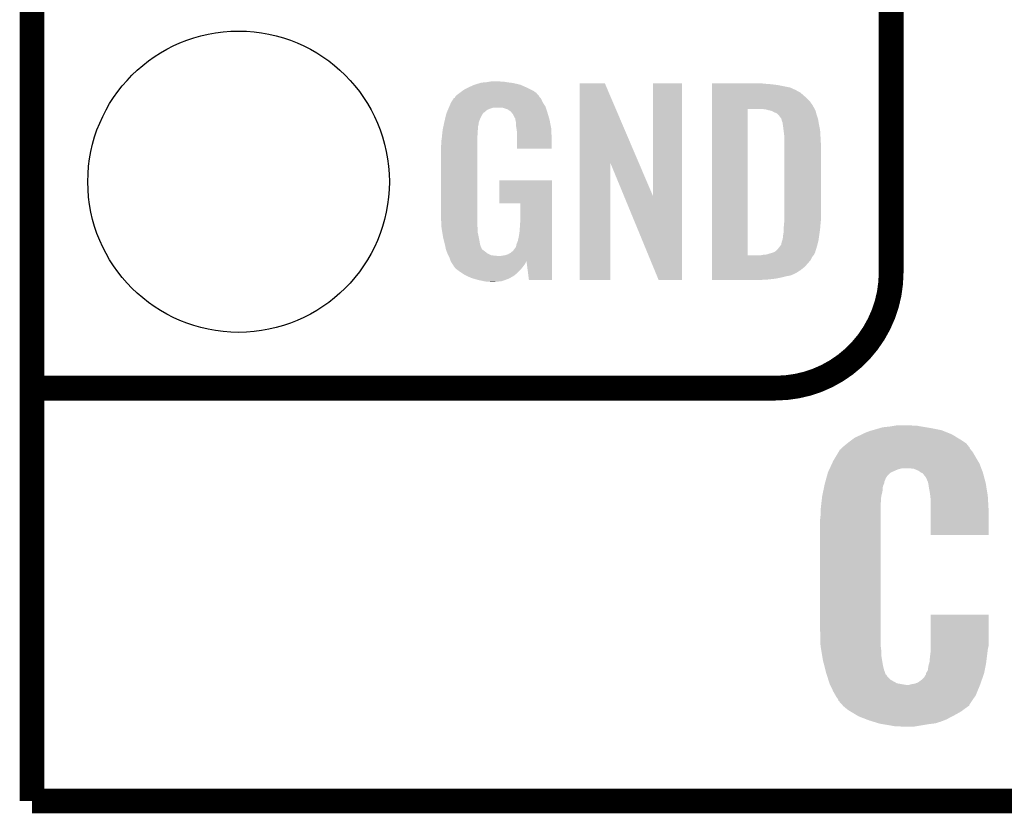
# Model space of a CAD drawing. Extents: x -1.3 to 24.2, y -3.9 to 53.4.
# Tile 1 of 35: x -1.3 to 4.7, y -3.9 to 1. Entities that reach past the tile are written whole.
import ezdxf

# ---------------------------------------------------------------- set-up
doc = ezdxf.new("R2010")
doc.units = 0
doc.layers.get('0').update_dxf_attribs({"linetype": 'CONTINUOUS'})
for name, color, linetype in [('CURRENT_16_CLICK_V100_GKO', 5, 'CONTINUOUS'), ('CURRENT_16_CLICK_V100_GTO', 14, 'CONTINUOUS'), ('CURRENT_16_CLICK_V100_GTS', 12, 'CONTINUOUS')]:
    doc.layers.add(name, color=color, linetype=linetype)

# ---------------------------------------------------------------- blocks, each defined once
blk = doc.blocks.new('ROUND_38')
blk.add_circle((0, 0), 0.9271)

msp = doc.modelspace()

# ---------------------------------------------------------------- linework, layer by layer
at = {"layer": 'CURRENT_16_CLICK_V100_GKO', "const_width": 0.1524}
for points in [[(-1.27, -3.81), (-1.27, 51.054)], [(-1.27, -3.81), (21.59, -3.81), (24.13, -1.27)]]:
    msp.add_lwpolyline(points, dxfattribs=at)
at = {"layer": 'CURRENT_16_CLICK_V100_GTO', "const_width": 0.1524}
for points in [[(4.0132, -0.5588), (4.0132, 18.3388)], [(-1.27, -1.27), (3.302, -1.27)], [(-1.27, -1.27), (-0.26924, -1.27)]]:
    msp.add_lwpolyline(points, dxfattribs=at)
msp.add_lwpolyline([(3.302, -1.27, 0.4142136), (4.0132, -0.5588)], format="xyb", dxfattribs=at)
at = {"layer": 'CURRENT_16_CLICK_V100_GTO'}
for points in [[(1.46812, 0.60198), (1.485054, 0.60706), (1.710686, 0.60198), (1.689098, 0.60706)], [(1.485054, 0.60706), (1.493522, 0.6096), (1.689098, 0.60706), (1.67005, 0.6096)], [(1.493522, 0.6096), (1.524, 0.61214), (1.67005, 0.6096), (1.651, 0.61214)], [(1.524, 0.61214), (1.53924, 0.61468), (1.651, 0.61214), (1.635762, 0.61468)], [(1.53924, 0.61468), (1.554482, 0.61722), (1.617982, 0.61468), (1.607822, 0.61722)], [(1.336044, 0.528322), (1.3589, 0.5461), (1.846578, 0.528322), (1.831342, 0.5461)], [(1.3589, 0.5461), (1.37636, 0.558798), (1.831342, 0.5461), (1.813558, 0.558798)], [(1.37636, 0.558798), (1.386842, 0.56642), (1.813558, 0.558798), (1.798318, 0.56642)], [(1.386842, 0.56642), (1.41224, 0.57912), (1.798318, 0.56642), (1.77292, 0.57912)], [(1.41224, 0.57912), (1.4224, 0.5842), (1.77292, 0.57912), (1.761308, 0.5842)], [(1.4224, 0.5842), (1.44526, 0.59436), (1.761308, 0.5842), (1.738084, 0.59436)], [(1.44526, 0.59436), (1.452874, 0.596898), (1.738084, 0.59436), (1.732282, 0.596898)], [(1.452874, 0.596898), (1.46812, 0.60198), (1.732282, 0.596898), (1.710686, 0.60198)], [(2.098054, 0.116718), (2.098062, 0.604504), (2.461048, 0.116718), (2.252984, 0.604504)], [(2.098062, 0.604504), (2.098064, 0.60452), (2.252984, 0.604504), (2.098064, 0.60452)], [(2.54762, -0.086242), (2.547642, 0.604496), (2.727946, -0.086242), (2.72796, 0.604496)], [(2.547642, 0.604496), (2.547644, 0.60452), (2.72796, 0.604496), (2.547644, 0.60452)], [(2.910862, 0.60198), (2.910864, 0.60452), (3.24612, 0.60198), (3.22072, 0.60452)], [(2.910862, 0.59944), (2.910862, 0.60198), (3.27914, 0.59944), (3.24612, 0.60198)], [(2.910862, 0.59436), (2.910862, 0.59944), (3.317238, 0.59436), (3.27914, 0.59944)], [(2.910862, 0.579118), (2.910862, 0.59436), (3.393442, 0.579118), (3.317238, 0.59436)], [(2.910862, 0.56388), (2.910862, 0.579118), (3.42646, 0.56388), (3.393442, 0.579118)], [(2.910862, 0.561338), (2.910862, 0.56388), (3.431542, 0.561338), (3.42646, 0.56388)], [(2.910862, 0.55626), (2.910862, 0.561338), (3.439162, 0.55626), (3.431542, 0.561338)], [(2.910862, 0.54864), (2.910862, 0.55626), (3.454398, 0.54864), (3.439162, 0.55626)], [(2.910862, 0.5334), (2.910862, 0.54864), (3.47218, 0.5334), (3.454398, 0.54864)], [(1.29794, 0.46736), (1.3081, 0.49022), (1.88399, 0.46736), (1.869442, 0.49022)], [(1.3081, 0.49022), (1.308102, 0.490222), (1.869442, 0.49022), (1.869442, 0.490222)], [(1.308102, 0.490222), (1.323336, 0.513076), (1.869442, 0.490222), (1.859282, 0.513076)], [(1.323336, 0.513076), (1.32334, 0.513082), (1.859282, 0.513076), (1.859278, 0.513082)], [(1.32334, 0.513082), (1.323364, 0.51562), (1.859278, 0.513082), (1.85674, 0.51562)], [(1.323364, 0.51562), (1.328422, 0.51563), (1.85674, 0.51562), (1.85673, 0.51563)], [(1.328422, 0.51563), (1.332992, 0.523242), (1.85673, 0.51563), (1.849122, 0.523242)], [(1.332992, 0.523242), (1.33604, 0.528316), (1.849122, 0.523242), (1.846582, 0.528316)], [(1.33604, 0.528316), (1.336044, 0.528322), (1.846582, 0.528316), (1.846578, 0.528322)], [(2.91086, 0.4953), (2.910862, 0.515622), (3.51282, 0.4953), (3.4925, 0.515622)], [(2.91086, 0.4699), (2.91086, 0.4953), (3.5306, 0.4699), (3.51282, 0.4953)], [(2.910862, 0.515622), (2.910862, 0.5334), (3.4925, 0.515622), (3.47218, 0.5334)], [(1.277622, 0.419102), (1.279758, 0.424176), (1.502838, 0.419102), (1.506222, 0.424176)], [(1.279758, 0.424176), (1.280828, 0.426718), (1.506222, 0.424176), (1.511296, 0.426718)], [(1.280828, 0.426718), (1.285106, 0.436878), (1.511296, 0.426718), (1.521458, 0.436878)], [(1.285106, 0.436878), (1.288314, 0.4445), (1.521458, 0.436878), (1.534158, 0.4445)], [(1.288314, 0.4445), (1.292592, 0.454658), (1.534158, 0.4445), (1.562098, 0.454658)], [(1.292592, 0.45466), (1.295802, 0.462282), (1.889762, 0.45466), (1.88722, 0.462282)], [(1.292592, 0.454658), (1.292592, 0.45466), (1.562098, 0.454658), (1.625596, 0.45466)], [(1.295802, 0.462282), (1.29794, 0.46736), (1.88722, 0.462282), (1.88399, 0.46736)], [(1.640842, 0.44958), (1.625596, 0.45466), (1.891454, 0.44958), (1.889762, 0.45466)], [(1.651, 0.447042), (1.640842, 0.44958), (1.8923, 0.447042), (1.891454, 0.44958)], [(1.666238, 0.436882), (1.651, 0.447042), (1.895688, 0.436882), (1.8923, 0.447042)], [(1.671316, 0.434342), (1.666238, 0.436882), (1.896534, 0.434342), (1.895688, 0.436882)], [(1.680028, 0.42418), (1.671316, 0.434342), (1.89992, 0.42418), (1.896534, 0.434342)], [(1.68656, 0.416558), (1.680028, 0.42418), (1.902162, 0.416558), (1.89992, 0.42418)], [(2.910842, -0.452098), (2.91086, 0.44704), (3.13182, -0.452098), (3.131842, 0.44704)], [(2.91086, 0.44704), (2.91086, 0.4699), (3.54307, 0.44704), (3.5306, 0.4699)], [(3.243582, 0.4445), (3.223258, 0.44704), (3.544456, 0.4445), (3.54307, 0.44704)], [(3.25247, 0.44196), (3.243582, 0.4445), (3.54584, 0.44196), (3.544456, 0.4445)], [(3.261358, 0.43942), (3.25247, 0.44196), (3.547112, 0.43942), (3.54584, 0.44196)], [(3.274062, 0.436878), (3.261358, 0.43942), (3.548382, 0.436878), (3.547112, 0.43942)], [(3.286762, 0.431798), (3.274062, 0.436878), (3.549652, 0.431798), (3.548382, 0.436878)], [(3.294382, 0.42672), (3.286762, 0.431798), (3.55092, 0.42672), (3.549652, 0.431798)], [(3.299464, 0.42418), (3.294382, 0.42672), (3.551646, 0.42418), (3.55092, 0.42672)], [(3.302004, 0.424178), (3.299464, 0.42418), (3.551648, 0.424178), (3.551646, 0.42418)], [(3.31216, 0.419098), (3.302004, 0.424178), (3.553098, 0.419098), (3.551648, 0.424178)], [(1.263848, 0.360676), (1.26492, 0.36576), (1.47574, 0.360676), (1.477588, 0.36576)], [(1.26492, 0.36576), (1.270362, 0.388618), (1.477588, 0.36576), (1.4859, 0.388618)], [(1.270362, 0.388618), (1.2752, 0.408938), (1.4859, 0.388618), (1.49606, 0.408938)], [(1.2752, 0.408938), (1.277622, 0.419102), (1.49606, 0.408938), (1.502838, 0.419102)], [(1.69672, 0.396242), (1.68656, 0.416558), (1.908138, 0.396242), (1.902162, 0.416558)], [(1.701796, 0.388626), (1.69672, 0.396242), (1.910378, 0.388626), (1.908138, 0.396242)], [(1.7018, 0.381004), (1.701796, 0.388626), (1.91262, 0.381004), (1.910378, 0.388626)], [(1.701802, 0.381002), (1.7018, 0.381004), (1.91262, 0.381002), (1.91262, 0.381004)], [(1.704338, 0.375924), (1.701802, 0.381002), (1.913588, 0.375924), (1.91262, 0.381002)], [(1.70434, 0.373382), (1.704338, 0.375924), (1.914072, 0.373382), (1.913588, 0.375924)], [(1.70688, 0.360682), (1.70434, 0.373382), (1.916492, 0.360682), (1.914072, 0.373382)], [(3.322318, 0.40894), (3.31216, 0.419098), (3.556, 0.40894), (3.553098, 0.419098)], [(3.32232, 0.408938), (3.322318, 0.40894), (3.556002, 0.408938), (3.556, 0.40894)], [(3.337562, 0.388618), (3.32232, 0.408938), (3.562774, 0.388618), (3.556002, 0.408938)], [(3.338198, 0.38608), (3.337562, 0.388618), (3.56362, 0.38608), (3.562774, 0.388618)], [(3.3401, 0.378462), (3.338198, 0.38608), (3.56489, 0.378462), (3.56362, 0.38608)], [(3.34264, 0.37084), (3.3401, 0.378462), (3.56616, 0.37084), (3.56489, 0.378462)], [(3.34518, 0.365756), (3.34264, 0.37084), (3.567008, 0.365756), (3.56616, 0.37084)], [(3.34518, 0.363218), (3.34518, 0.365756), (3.567432, 0.363218), (3.567008, 0.365756)], [(1.25262, 0.29718), (1.254492, 0.314958), (1.47066, 0.29718), (1.47066, 0.314958)], [(1.254492, 0.314958), (1.25476, 0.3175), (1.47066, 0.314958), (1.471082, 0.3175)], [(1.25476, 0.3175), (1.257432, 0.330198), (1.471082, 0.3175), (1.4732, 0.330198)], [(1.257432, 0.330198), (1.260106, 0.342898), (1.4732, 0.330198), (1.4732, 0.342898)], [(1.260106, 0.342898), (1.262244, 0.353058), (1.4732, 0.342898), (1.47574, 0.353058)], [(1.262244, 0.353058), (1.263848, 0.360676), (1.47574, 0.353058), (1.47574, 0.360676)], [(1.70688, 0.340362), (1.70688, 0.360682), (1.920362, 0.340362), (1.916492, 0.360682)], [(1.708836, 0.327658), (1.70688, 0.340362), (1.92278, 0.327658), (1.920362, 0.340362)], [(1.71196, 0.307342), (1.708836, 0.327658), (1.923628, 0.307342), (1.92278, 0.327658)], [(1.71196, 0.2667), (1.71196, 0.307342), (1.92532, 0.2667), (1.923628, 0.307342)], [(3.34645, 0.3556), (3.34518, 0.363218), (3.5687, 0.3556), (3.567432, 0.363218)], [(3.34772, 0.34798), (3.34645, 0.3556), (3.570224, 0.34798), (3.5687, 0.3556)], [(3.35153, 0.3175), (3.34772, 0.34798), (3.57632, 0.3175), (3.570224, 0.34798)], [(3.35534, 0.287018), (3.35153, 0.3175), (3.578114, 0.287018), (3.57632, 0.3175)], [(1.24714, 0.25146), (1.24968, 0.26924), (1.46812, 0.25146), (1.46812, 0.26924)], [(1.24714, 0.233682), (1.24714, 0.25146), (1.46812, 0.233682), (1.46812, 0.25146)], [(1.24968, 0.26924), (1.250214, 0.274318), (1.46812, 0.26924), (1.46812, 0.274318)], [(1.250214, 0.274318), (1.25262, 0.29718), (1.46812, 0.274318), (1.47066, 0.29718)], [(1.71196, 0.203224), (1.71196, 0.2667), (1.925296, 0.203224), (1.92532, 0.2667)], [(3.35534, 0.27432), (3.35534, 0.287018), (3.57886, 0.27432), (3.578114, 0.287018)], [(3.35534, 0.228602), (3.35534, 0.27432), (3.5814, 0.228602), (3.57886, 0.27432)], [(1.2446, 0.218442), (1.24714, 0.233682), (1.46812, 0.218442), (1.46812, 0.233682)], [(1.2446, -0.20574), (1.2446, 0.218442), (1.46812, -0.20574), (1.46812, 0.218442)], [(1.925296, 0.2032), (1.71196, 0.203224), (1.925296, 0.2032), (1.925296, 0.203224)], [(3.35534, -0.23622), (3.35534, 0.228602), (3.5814, -0.23622), (3.5814, 0.228602)], [(2.09804, -0.604496), (2.098054, 0.116718), (2.285976, -0.604496), (2.286, 0.116718)], [(2.36963, -0.086242), (2.286, 0.116718), (2.54762, -0.086242), (2.461048, 0.116718)], [(1.60274, -0.132056), (1.602762, 0.007596), (1.927854, -0.132056), (1.92786, 0.007596)], [(1.602762, 0.007596), (1.602764, 0.00762), (1.92786, 0.007596), (1.602764, 0.00762)], [(2.583176, -0.604504), (2.36963, -0.086242), (2.727936, -0.604504), (2.727946, -0.086242)], [(1.732256, -0.13208), (1.60274, -0.132056), (1.927854, -0.13208), (1.927854, -0.132056)], [(1.73228, -0.243842), (1.732256, -0.13208), (1.92785, -0.243842), (1.927854, -0.13208)], [(1.246868, -0.26924), (1.2446, -0.20574), (1.46812, -0.26924), (1.46812, -0.20574)], [(3.35534, -0.25146), (3.35534, -0.23622), (3.579876, -0.25146), (3.5814, -0.23622)], [(1.24714, -0.276858), (1.246868, -0.26924), (1.469074, -0.276858), (1.46812, -0.26924)], [(1.249174, -0.289562), (1.24714, -0.276858), (1.47066, -0.289562), (1.469074, -0.276858)], [(1.252832, -0.312422), (1.249174, -0.289562), (1.47066, -0.312422), (1.47066, -0.289562)], [(1.7272, -0.31496), (1.72974, -0.28194), (1.927846, -0.31496), (1.927848, -0.28194)], [(1.72974, -0.28194), (1.73228, -0.243842), (1.927848, -0.28194), (1.92785, -0.243842)], [(3.35026, -0.322578), (3.3528, -0.30226), (3.571966, -0.322578), (3.574868, -0.30226)], [(3.3528, -0.279398), (3.354416, -0.26162), (3.577378, -0.279398), (3.57886, -0.26162)], [(3.3528, -0.2921), (3.3528, -0.279398), (3.57632, -0.2921), (3.577378, -0.279398)], [(3.3528, -0.30226), (3.3528, -0.2921), (3.574868, -0.30226), (3.57632, -0.2921)], [(3.354416, -0.26162), (3.35534, -0.25146), (3.57886, -0.26162), (3.579876, -0.25146)], [(1.256488, -0.33528), (1.252832, -0.312422), (1.47574, -0.33528), (1.47066, -0.312422)], [(1.2573, -0.34036), (1.256488, -0.33528), (1.476756, -0.34036), (1.47574, -0.33528)], [(1.26238, -0.36068), (1.2573, -0.34036), (1.48082, -0.36068), (1.476756, -0.34036)], [(1.269366, -0.388622), (1.26238, -0.36068), (1.485902, -0.388622), (1.48082, -0.36068)], [(1.71704, -0.365758), (1.72212, -0.3429), (1.927844, -0.365758), (1.927846, -0.3429)], [(1.72212, -0.3429), (1.7272, -0.31496), (1.927846, -0.3429), (1.927846, -0.31496)], [(3.3401, -0.37084), (3.342638, -0.363222), (3.564128, -0.37084), (3.56616, -0.363222)], [(3.342638, -0.363222), (3.345178, -0.355602), (3.56616, -0.363222), (3.567248, -0.355602)], [(3.345178, -0.355602), (3.34518, -0.353064), (3.567248, -0.355602), (3.56761, -0.353064)], [(3.34518, -0.353064), (3.347718, -0.345442), (3.56761, -0.353064), (3.568698, -0.345442)], [(3.347718, -0.345442), (3.34772, -0.335282), (3.568698, -0.345442), (3.57015, -0.335282)], [(3.34772, -0.335282), (3.35026, -0.322578), (3.57015, -0.335282), (3.571966, -0.322578)], [(1.27, -0.39116), (1.269366, -0.388622), (1.486856, -0.39116), (1.485902, -0.388622)], [(1.273556, -0.408938), (1.27, -0.39116), (1.493524, -0.408938), (1.486856, -0.39116)], [(1.274066, -0.411484), (1.273556, -0.408938), (1.496062, -0.411484), (1.493524, -0.408938)], [(1.27508, -0.416558), (1.274066, -0.411484), (1.498604, -0.416558), (1.496062, -0.411484)], [(1.280796, -0.4318), (1.27508, -0.416558), (1.51892, -0.4318), (1.498604, -0.416558)], [(1.689102, -0.424178), (1.701802, -0.406398), (1.927842, -0.424178), (1.927842, -0.406398)], [(1.701802, -0.406398), (1.70434, -0.403856), (1.927842, -0.406398), (1.927842, -0.403856)], [(1.70434, -0.403856), (1.70688, -0.396238), (1.927842, -0.403856), (1.927844, -0.396238)], [(1.70688, -0.396238), (1.709422, -0.383538), (1.927844, -0.396238), (1.927844, -0.383538)], [(1.709422, -0.383538), (1.71704, -0.365758), (1.927844, -0.383538), (1.927844, -0.365758)], [(3.30708, -0.42418), (3.309622, -0.421638), (3.548966, -0.42418), (3.549748, -0.421638)], [(3.309622, -0.421638), (3.32232, -0.4064), (3.549748, -0.421638), (3.554436, -0.4064)], [(3.32232, -0.4064), (3.32613, -0.40132), (3.554436, -0.4064), (3.556, -0.40132)], [(3.32613, -0.40132), (3.337558, -0.386084), (3.556, -0.40132), (3.560062, -0.386084)], [(3.337558, -0.386084), (3.3401, -0.37084), (3.560062, -0.386084), (3.564128, -0.37084)], [(1.2827, -0.43688), (1.280796, -0.4318), (1.52527, -0.43688), (1.51892, -0.4318)], [(1.284878, -0.441962), (1.2827, -0.43688), (1.531622, -0.441962), (1.52527, -0.43688)], [(1.289232, -0.45212), (1.284878, -0.441962), (1.551944, -0.45212), (1.531622, -0.441962)], [(1.29032, -0.45466), (1.289232, -0.45212), (1.57226, -0.45466), (1.551944, -0.45212)], [(1.29159, -0.4572), (1.29032, -0.45466), (1.597658, -0.4572), (1.57226, -0.45466)], [(1.29794, -0.4699), (1.29159, -0.4572), (1.92784, -0.4699), (1.92784, -0.4572)], [(1.30302, -0.485138), (1.29794, -0.4699), (1.92784, -0.485138), (1.92784, -0.4699)], [(1.610362, -0.4572), (1.62306, -0.45466), (1.92784, -0.4572), (1.92784, -0.45466)], [(1.62306, -0.45466), (1.640842, -0.452118), (1.92784, -0.45466), (1.92784, -0.452118)], [(1.640842, -0.452118), (1.656082, -0.44704), (1.92784, -0.452118), (1.927842, -0.44704)], [(1.656082, -0.44704), (1.673856, -0.43688), (1.927842, -0.44704), (1.927842, -0.43688)], [(1.673856, -0.43688), (1.689102, -0.424178), (1.927842, -0.43688), (1.927842, -0.424178)], [(2.91084, -0.523242), (2.910842, -0.482598), (3.482338, -0.523242), (3.5179, -0.482598)], [(2.910842, -0.45212), (2.910842, -0.452098), (3.213098, -0.45212), (3.13182, -0.452098)], [(2.910842, -0.462282), (2.910842, -0.45212), (3.528058, -0.462282), (3.536186, -0.45212)], [(2.910842, -0.482598), (2.910842, -0.462282), (3.5179, -0.482598), (3.528058, -0.462282)], [(3.213098, -0.45212), (3.225798, -0.44958), (3.536186, -0.45212), (3.538218, -0.44958)], [(3.241036, -0.44958), (3.241042, -0.449578), (3.538218, -0.44958), (3.53822, -0.449578)], [(3.241042, -0.449578), (3.27406, -0.43942), (3.53822, -0.449578), (3.543298, -0.43942)], [(3.27406, -0.43942), (3.29184, -0.434342), (3.543298, -0.43942), (3.545838, -0.434342)], [(3.29184, -0.434342), (3.291842, -0.43434), (3.545838, -0.434342), (3.54584, -0.43434)], [(3.291842, -0.43434), (3.30708, -0.42418), (3.54584, -0.43434), (3.548966, -0.42418)], [(1.303804, -0.486706), (1.30302, -0.485138), (1.92784, -0.486706), (1.92784, -0.485138)], [(1.303806, -0.486708), (1.303804, -0.486706), (1.77038, -0.486708), (1.7704, -0.486706)], [(1.305564, -0.490224), (1.303806, -0.486708), (1.770378, -0.490224), (1.77038, -0.486708)], [(1.3081, -0.495298), (1.305564, -0.490224), (1.767478, -0.495298), (1.770378, -0.490224)], [(1.316568, -0.508), (1.3081, -0.495298), (1.76022, -0.508), (1.767478, -0.495298)], [(1.31826, -0.51054), (1.316568, -0.508), (1.758314, -0.51054), (1.76022, -0.508)], [(1.320794, -0.513074), (1.31826, -0.51054), (1.756414, -0.513074), (1.758314, -0.51054)], [(1.3208, -0.515618), (1.320794, -0.513074), (1.754506, -0.515618), (1.756414, -0.513074)], [(1.329872, -0.52832), (1.3208, -0.515618), (1.74498, -0.52832), (1.754506, -0.515618)], [(1.333498, -0.533398), (1.329872, -0.52832), (1.740466, -0.533398), (1.74498, -0.52832)], [(1.35382, -0.54864), (1.333498, -0.533398), (1.726916, -0.54864), (1.740466, -0.533398)], [(1.785618, -0.604498), (1.7704, -0.486706), (1.927836, -0.604498), (1.92784, -0.486706)], [(2.91084, -0.54356), (2.91084, -0.523242), (3.456938, -0.54356), (3.482338, -0.523242)], [(2.91084, -0.56134), (2.91084, -0.54356), (3.428998, -0.56134), (3.456938, -0.54356)], [(1.357632, -0.55118), (1.35382, -0.54864), (1.72466, -0.55118), (1.726916, -0.54864)], [(1.391918, -0.574038), (1.357632, -0.55118), (1.699516, -0.574038), (1.72466, -0.55118)], [(1.39737, -0.576582), (1.391918, -0.574038), (1.696718, -0.576582), (1.699516, -0.574038)], [(1.43002, -0.59182), (1.39737, -0.576582), (1.670048, -0.59182), (1.696718, -0.576582)], [(1.447292, -0.5969), (1.43002, -0.59182), (1.661158, -0.5969), (1.670048, -0.59182)], [(1.4732, -0.60452), (1.447292, -0.5969), (1.639568, -0.60452), (1.661158, -0.5969)], [(1.50876, -0.61214), (1.4732, -0.60452), (1.617978, -0.61214), (1.639568, -0.60452)], [(1.927836, -0.60452), (1.785618, -0.604498), (1.927836, -0.60452), (1.927836, -0.604498)], [(2.285976, -0.60452), (2.09804, -0.604496), (2.285976, -0.60452), (2.285976, -0.604496)], [(2.727936, -0.60452), (2.583176, -0.604504), (2.727936, -0.60452), (2.727936, -0.604504)], [(2.91084, -0.56896), (2.91084, -0.56134), (3.41376, -0.56896), (3.428998, -0.56134)], [(2.91084, -0.57658), (2.91084, -0.56896), (3.395978, -0.57658), (3.41376, -0.56896)], [(2.91084, -0.58166), (2.91084, -0.57658), (3.36804, -0.58166), (3.395978, -0.57658)], [(2.91084, -0.58928), (2.91084, -0.58166), (3.33756, -0.58928), (3.36804, -0.58166)], [(2.91084, -0.5969), (2.91084, -0.58928), (3.29946, -0.5969), (3.33756, -0.58928)], [(2.91084, -0.60198), (2.91084, -0.5969), (3.25374, -0.60198), (3.29946, -0.5969)], [(2.91084, -0.604496), (2.91084, -0.60198), (3.205936, -0.604496), (3.25374, -0.60198)], [(3.205482, -0.60452), (2.91084, -0.604496), (3.205482, -0.60452), (3.205936, -0.604496)], [(1.523998, -0.61468), (1.50876, -0.61214), (1.59258, -0.61468), (1.617978, -0.61214)], [(1.551938, -0.61722), (1.539238, -0.61468), (1.567182, -0.61722), (1.59258, -0.61468)], [(3.942588, -1.51638), (3.959862, -1.5113), (4.25958, -1.51638), (4.2291, -1.5113)], [(3.959862, -1.5113), (4.00558, -1.50622), (4.2291, -1.5113), (4.19862, -1.50622)], [(4.00558, -1.50622), (4.03606, -1.50114), (4.19862, -1.50622), (4.170682, -1.50114)], [(4.03606, -1.50114), (4.051302, -1.4986), (4.150362, -1.50114), (4.13258, -1.4986)], [(3.789682, -1.5748), (3.81762, -1.5621), (4.419964, -1.5748), (4.399102, -1.5621)], [(3.81762, -1.5621), (3.83286, -1.55448), (4.399102, -1.5621), (4.386582, -1.55448)], [(3.83286, -1.55448), (3.8481, -1.54686), (4.386582, -1.55448), (4.367532, -1.54686)], [(3.8481, -1.54686), (3.881118, -1.53416), (4.367532, -1.54686), (4.335778, -1.53416)], [(3.881118, -1.53416), (3.89889, -1.529082), (4.335778, -1.53416), (4.323082, -1.529082)], [(3.89889, -1.529082), (3.91668, -1.524), (4.323082, -1.529082), (4.297676, -1.524)], [(3.91668, -1.524), (3.942588, -1.51638), (4.297676, -1.524), (4.25958, -1.51638)], [(3.71348, -1.63576), (3.7211, -1.62814), (4.4958, -1.63576), (4.489706, -1.62814)], [(3.7211, -1.62814), (3.742828, -1.610362), (4.489706, -1.62814), (4.475482, -1.610362)], [(3.742828, -1.610362), (3.74904, -1.60528), (4.475482, -1.610362), (4.46786, -1.60528)], [(3.74904, -1.60528), (3.76936, -1.59004), (4.46786, -1.60528), (4.445, -1.59004)], [(3.76936, -1.59004), (3.789682, -1.5748), (4.445, -1.59004), (4.419964, -1.5748)], [(3.6576, -1.71704), (3.672838, -1.69164), (4.546304, -1.71704), (4.53136, -1.69164)], [(3.672838, -1.69164), (3.691124, -1.661162), (4.53136, -1.69164), (4.513582, -1.661162)], [(3.691124, -1.661162), (3.6957, -1.653538), (4.513582, -1.661162), (4.507048, -1.653538)], [(3.6957, -1.653538), (3.695708, -1.650998), (4.507048, -1.653538), (4.504872, -1.650998)], [(3.695708, -1.650998), (3.703322, -1.645918), (4.504872, -1.650998), (4.500518, -1.645918)], [(3.703322, -1.645918), (3.70586, -1.64338), (4.500518, -1.645918), (4.498342, -1.64338)], [(3.70586, -1.64338), (3.71348, -1.63576), (4.498342, -1.64338), (4.4958, -1.63576)], [(3.636372, -1.76276), (3.649346, -1.734816), (4.567406, -1.76276), (4.55676, -1.734816)], [(3.649346, -1.734816), (3.6576, -1.71704), (4.55676, -1.734816), (4.546304, -1.71704)], [(3.613368, -1.828802), (3.618972, -1.808482), (3.97764, -1.828802), (3.99034, -1.808482)], [(3.618972, -1.808482), (3.623878, -1.790702), (3.99034, -1.808482), (4.008122, -1.790702)], [(3.623878, -1.790702), (3.62458, -1.788158), (4.008122, -1.790702), (4.013844, -1.788158)], [(3.62458, -1.788158), (3.632834, -1.77038), (4.013844, -1.788158), (4.053838, -1.77038)], [(3.632834, -1.77038), (3.635192, -1.7653), (4.053838, -1.77038), (4.071618, -1.7653)], [(3.635192, -1.7653), (3.636372, -1.76276), (4.071618, -1.7653), (4.0894, -1.76276)], [(4.150358, -1.7653), (4.107182, -1.76276), (4.568374, -1.7653), (4.567406, -1.76276)], [(4.180842, -1.778), (4.150358, -1.7653), (4.57321, -1.778), (4.568374, -1.7653)], [(4.195066, -1.78816), (4.180842, -1.778), (4.57708, -1.78816), (4.57321, -1.778)], [(4.198618, -1.790698), (4.195066, -1.78816), (4.577764, -1.790698), (4.57708, -1.78816)], [(4.206234, -1.79324), (4.198618, -1.790698), (4.578448, -1.79324), (4.577764, -1.790698)], [(4.226558, -1.818642), (4.206234, -1.79324), (4.585288, -1.818642), (4.578448, -1.79324)], [(3.595326, -1.905), (3.601632, -1.874522), (3.95986, -1.905), (3.9624, -1.874522)], [(3.601632, -1.874522), (3.60426, -1.86182), (3.9624, -1.874522), (3.967842, -1.86182)], [(3.60426, -1.86182), (3.60566, -1.856742), (3.967842, -1.86182), (3.970018, -1.856742)], [(3.60566, -1.856742), (3.609864, -1.8415), (3.970018, -1.856742), (3.97256, -1.8415)], [(3.609864, -1.8415), (3.611964, -1.833886), (3.97256, -1.8415), (3.977636, -1.833886)], [(3.611964, -1.833886), (3.613368, -1.828802), (3.977636, -1.833886), (3.97764, -1.828802)], [(4.239258, -1.846578), (4.226558, -1.818642), (4.592808, -1.846578), (4.585288, -1.818642)], [(4.240954, -1.8542), (4.239258, -1.846578), (4.59486, -1.8542), (4.592808, -1.846578)], [(4.24434, -1.869438), (4.240954, -1.8542), (4.597318, -1.869438), (4.59486, -1.8542)], [(4.24434, -1.874518), (4.24434, -1.869438), (4.598138, -1.874518), (4.597318, -1.869438)], [(4.25196, -1.9177), (4.24434, -1.874518), (4.605102, -1.9177), (4.598138, -1.874518)], [(3.584624, -1.973578), (3.58902, -1.935482), (3.9497, -1.973578), (3.95224, -1.935482)], [(3.58902, -1.935482), (3.595326, -1.905), (3.95224, -1.935482), (3.95986, -1.905)], [(4.253754, -1.93294), (4.25196, -1.9177), (4.60756, -1.93294), (4.605102, -1.9177)], [(4.25704, -1.96088), (4.253754, -1.93294), (4.609204, -1.96088), (4.60756, -1.93294)], [(3.5814, -2.00152), (3.584624, -1.973578), (3.9497, -2.00152), (3.9497, -1.973578)], [(4.25704, -2.019298), (4.25704, -1.96088), (4.61264, -2.019298), (4.609204, -1.96088)], [(3.57632, -2.07772), (3.57886, -2.054858), (3.9497, -2.07772), (3.9497, -2.054858)], [(3.57886, -2.02946), (3.5814, -2.00152), (3.9497, -2.02946), (3.9497, -2.00152)], [(3.57886, -2.054858), (3.57886, -2.02946), (3.9497, -2.054858), (3.9497, -2.02946)], [(4.25704, -2.174216), (4.25704, -2.019298), (4.612616, -2.174216), (4.61264, -2.019298)], [(3.57632, -2.75336), (3.57632, -2.07772), (3.9497, -2.75336), (3.9497, -2.07772)], [(4.612616, -2.17424), (4.25704, -2.174216), (4.612616, -2.17424), (4.612616, -2.174216)], [(4.257042, -2.854962), (4.257062, -2.664484), (4.61264, -2.854962), (4.61264, -2.664484)], [(4.257062, -2.664484), (4.257064, -2.66446), (4.61264, -2.664484), (4.257064, -2.66446)], [(3.57886, -2.854958), (3.57632, -2.75336), (3.9497, -2.854958), (3.9497, -2.75336)], [(3.580132, -2.86258), (3.57886, -2.854958), (3.9497, -2.86258), (3.9497, -2.854958)], [(3.583518, -2.882902), (3.580132, -2.86258), (3.95224, -2.882902), (3.9497, -2.86258)], [(3.588598, -2.913382), (3.583518, -2.882902), (3.95224, -2.913382), (3.95224, -2.882902)], [(4.25196, -2.92354), (4.254816, -2.90068), (4.602162, -2.92354), (4.60502, -2.90068)], [(4.254816, -2.90068), (4.25704, -2.882898), (4.60502, -2.90068), (4.606994, -2.882898)], [(4.25704, -2.877822), (4.257042, -2.854962), (4.60756, -2.877822), (4.61264, -2.854962)], [(4.25704, -2.882898), (4.25704, -2.877822), (4.606994, -2.882898), (4.60756, -2.877822)], [(3.5941, -2.9464), (3.588598, -2.913382), (3.957744, -2.9464), (3.95224, -2.913382)], [(3.601312, -2.97434), (3.5941, -2.9464), (3.9624, -2.97434), (3.957744, -2.9464)], [(4.2418, -2.981958), (4.24734, -2.961638), (4.593334, -2.981958), (4.5974, -2.961638)], [(4.24734, -2.961638), (4.24942, -2.954018), (4.5974, -2.961638), (4.598352, -2.954018)], [(4.24942, -2.954018), (4.25196, -2.92354), (4.598352, -2.954018), (4.602162, -2.92354)], [(3.609178, -3.00482), (3.601312, -2.97434), (3.970022, -3.00482), (3.9624, -2.97434)], [(3.61442, -3.02514), (3.609178, -3.00482), (3.977416, -3.02514), (3.970022, -3.00482)], [(3.61686, -3.03276), (3.61442, -3.02514), (3.980188, -3.03276), (3.977416, -3.02514)], [(4.22656, -3.032758), (4.226562, -3.027676), (4.58206, -3.032758), (4.58382, -3.027676)], [(4.226562, -3.027676), (4.22783, -3.02514), (4.58382, -3.027676), (4.584698, -3.02514)], [(4.22783, -3.02514), (4.23164, -3.017522), (4.584698, -3.02514), (4.58622, -3.017522)], [(4.23164, -3.017522), (4.23926, -3.00482), (4.58622, -3.017522), (4.588762, -3.00482)], [(4.23926, -3.00482), (4.2418, -2.981958), (4.588762, -3.00482), (4.593334, -2.981958)], [(3.617674, -3.035308), (3.61686, -3.03276), (3.985258, -3.035308), (3.980188, -3.03276)], [(3.62011, -3.04292), (3.617674, -3.035308), (3.987804, -3.04292), (3.985258, -3.035308)], [(3.626612, -3.063242), (3.62011, -3.04292), (4.008122, -3.063242), (3.987804, -3.04292)], [(3.629864, -3.0734), (3.626612, -3.063242), (4.0259, -3.0734), (4.008122, -3.063242)], [(3.633926, -3.0861), (3.629864, -3.0734), (4.048762, -3.0861), (4.0259, -3.0734)], [(3.634738, -3.088638), (3.633926, -3.0861), (4.062722, -3.088638), (4.048762, -3.0861)], [(4.157984, -3.088638), (4.178302, -3.081018), (4.562718, -3.088638), (4.565356, -3.081018)], [(4.178302, -3.081018), (4.19608, -3.06832), (4.565356, -3.081018), (4.56975, -3.06832)], [(4.19608, -3.06832), (4.21386, -3.053076), (4.56975, -3.06832), (4.575028, -3.053076)], [(4.21386, -3.053076), (4.22656, -3.032758), (4.575028, -3.053076), (4.58206, -3.032758)], [(3.635944, -3.09118), (3.634738, -3.088638), (4.0767, -3.09118), (4.062722, -3.088638)], [(3.63835, -3.09626), (3.635944, -3.09118), (4.107182, -3.09626), (4.0767, -3.09118)], [(3.6576, -3.1369), (3.63835, -3.09626), (4.543212, -3.1369), (4.559768, -3.09626)], [(3.670664, -3.159762), (3.6576, -3.1369), (4.533898, -3.159762), (4.543212, -3.1369)], [(4.122424, -3.09626), (4.140202, -3.09118), (4.559768, -3.09626), (4.561838, -3.09118)], [(4.140202, -3.09118), (4.140214, -3.091178), (4.561838, -3.09118), (4.56184, -3.091178)], [(4.140214, -3.091178), (4.157984, -3.088638), (4.56184, -3.091178), (4.562718, -3.088638)], [(3.677918, -3.172458), (3.670664, -3.159762), (4.52524, -3.172458), (4.533898, -3.159762)], [(3.685538, -3.182618), (3.677918, -3.172458), (4.518314, -3.182618), (4.52524, -3.172458)], [(3.690622, -3.195314), (3.685538, -3.182618), (4.509656, -3.195314), (4.518314, -3.182618)], [(3.695684, -3.197854), (3.690622, -3.195314), (4.507924, -3.197854), (4.509656, -3.195314)], [(3.6957, -3.200396), (3.695684, -3.197854), (4.506192, -3.200396), (4.507924, -3.197854)], [(3.709556, -3.215638), (3.6957, -3.200396), (4.4958, -3.215638), (4.506192, -3.200396)], [(3.716484, -3.22326), (3.709556, -3.215638), (4.493256, -3.22326), (4.4958, -3.215638)], [(3.7211, -3.22834), (3.716484, -3.22326), (4.486144, -3.22834), (4.493256, -3.22326)], [(3.730414, -3.23596), (3.7211, -3.22834), (4.47548, -3.23596), (4.486144, -3.22834)], [(3.74904, -3.2512), (3.730414, -3.23596), (4.45516, -3.2512), (4.47548, -3.23596)], [(3.761744, -3.258822), (3.74904, -3.2512), (4.445, -3.258822), (4.45516, -3.2512)], [(3.79984, -3.28168), (3.761744, -3.258822), (4.40436, -3.28168), (4.445, -3.258822)], [(3.812538, -3.2893), (3.79984, -3.28168), (4.389812, -3.2893), (4.40436, -3.28168)], [(3.865368, -3.30962), (3.812538, -3.2893), (4.35102, -3.30962), (4.389812, -3.2893)], [(3.87858, -3.314702), (3.865368, -3.30962), (4.337806, -3.314702), (4.35102, -3.30962)], [(3.903342, -3.32232), (3.87858, -3.314702), (4.318002, -3.32232), (4.337806, -3.314702)], [(3.936364, -3.33248), (3.903342, -3.32232), (4.284978, -3.33248), (4.318002, -3.32232)], [(3.944618, -3.33502), (3.936364, -3.33248), (4.264658, -3.33502), (4.284978, -3.33248)], [(3.95986, -3.33756), (3.944618, -3.33502), (4.24434, -3.33756), (4.264658, -3.33502)], [(4.00558, -3.34518), (3.95986, -3.33756), (4.198618, -3.34518), (4.24434, -3.33756)], [(4.033518, -3.35026), (4.00558, -3.34518), (4.168138, -3.35026), (4.198618, -3.34518)], [(4.0767, -3.3528), (4.058918, -3.35026), (4.152898, -3.3528), (4.168138, -3.35026)]]:
    msp.add_solid(points, dxfattribs=at)

# ---------------------------------------------------------------- block references
at = {"layer": 'CURRENT_16_CLICK_V100_GTS'}
msp.add_blockref('ROUND_38', (0, 0), dxfattribs=at)

doc.saveas('drawing.dxf')
